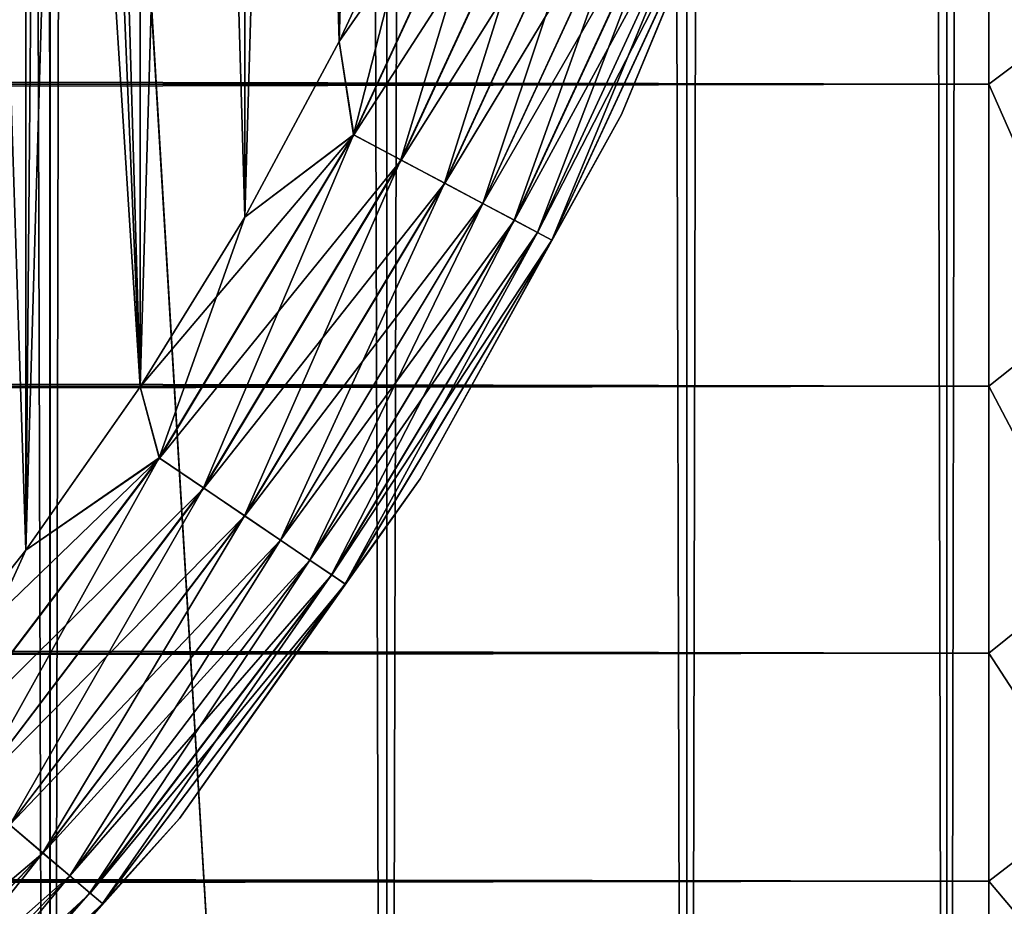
# Model space of a CAD drawing. Extents: x -265 to 265, y 0 to 427.
# Tile 183 of 256: x 259.6 to 263.05, y 11.59 to 14.69. Entities that reach past the tile are written whole.
import ezdxf

# ---------------------------------------------------------------- set-up
doc = ezdxf.new("R2010")
doc.units = 0
doc.header["$LTSCALE"] = 65.185185
for name, color, linetype in [('28', 7, 'CONTINUOUS'), ('32', 7, 'CONTINUOUS'), ('71', 7, 'CONTINUOUS'), ('72', 7, 'CONTINUOUS'), ('81', 7, 'CONTINUOUS'), ('82', 7, 'CONTINUOUS'), ('84', 7, 'CONTINUOUS'), ('88', 7, 'CONTINUOUS'), ('92', 7, 'CONTINUOUS')]:
    doc.layers.add(name, color=color, linetype=linetype)

msp = doc.modelspace()

# ---------------------------------------------------------------- linework, layer by layer
at = {"layer": '28', "color": 7, "linetype": 'CONTINUOUS'}
for points in [[(-263, 14.4652, 17.9244), (-263, 15.6311, 17.0564), (263, 14.4652, 17.9244), (-263, 14.4652, 17.9244)], [(263, 14.4652, 17.9244), (-263, 15.6311, 17.0564), (263, 15.6311, 17.0564), (263, 14.4652, 17.9244)], [(-263, 15.6311, 37.9436), (-263, 14.4652, 37.0756), (263, 15.6311, 37.9436), (-263, 15.6311, 37.9436)], [(263, 15.6311, 37.9436), (-263, 14.4652, 37.0756), (263, 14.4652, 37.0756), (263, 15.6311, 37.9436)], [(-263, 13.4078, 18.922), (-263, 14.4652, 17.9244), (263, 13.4078, 18.922), (-263, 13.4078, 18.922)], [(263, 13.4078, 18.922), (-263, 14.4652, 17.9244), (263, 14.4652, 17.9244), (263, 13.4078, 18.922)], [(-263, 14.4652, 37.0756), (-263, 13.4078, 36.078), (263, 14.4652, 37.0756), (-263, 14.4652, 37.0756)], [(263, 14.4652, 37.0756), (-263, 13.4078, 36.078), (263, 13.4078, 36.078), (263, 14.4652, 37.0756)], [(-263, 12.4735, 20.0355), (-263, 13.4078, 18.922), (263, 12.4735, 20.0355), (-263, 12.4735, 20.0355)], [(263, 12.4735, 20.0355), (-263, 13.4078, 18.922), (263, 13.4078, 18.922), (263, 12.4735, 20.0355)], [(-263, 13.4078, 36.078), (-263, 12.4735, 34.9645), (263, 13.4078, 36.078), (-263, 13.4078, 36.078)], [(263, 13.4078, 36.078), (-263, 12.4735, 34.9645), (263, 12.4735, 34.9645), (263, 13.4078, 36.078)], [(-263, 11.6747, 21.25), (-263, 12.4735, 20.0355), (263, 11.6747, 21.25), (-263, 11.6747, 21.25)], [(263, 11.6747, 21.25), (-263, 12.4735, 20.0355), (263, 12.4735, 20.0355), (263, 11.6747, 21.25)], [(-263, 12.4735, 34.9645), (-263, 11.6747, 33.75), (263, 12.4735, 34.9645), (-263, 12.4735, 34.9645)], [(263, 12.4735, 34.9645), (-263, 11.6747, 33.75), (263, 11.6747, 33.75), (263, 12.4735, 34.9645)], [(-263, 11.0223, 22.549), (-263, 11.6747, 21.25), (263, 11.0223, 22.549), (-263, 11.0223, 22.549)], [(263, 11.0223, 22.549), (-263, 11.6747, 21.25), (263, 11.6747, 21.25), (263, 11.0223, 22.549)], [(-263, 11.6747, 33.75), (-263, 11.0223, 32.451), (263, 11.6747, 33.75), (-263, 11.6747, 33.75)], [(263, 11.6747, 33.75), (-263, 11.0223, 32.451), (263, 11.0223, 32.451), (263, 11.6747, 33.75)]]:
    msp.add_3dface(points, dxfattribs=at)
at = {"layer": '32', "color": 7, "linetype": 'CONTINUOUS'}
for points in [[(263, 15.6311, 37.9436), (263, 14.4652, 37.0756), (263.3449, 14.7251, 37.2495), (263, 15.6311, 37.9436)], [(263, 14.4652, 17.9244), (263, 15.6311, 17.0564), (263.3449, 14.7251, 17.7505), (263, 14.4652, 17.9244)], [(263, 14.4652, 37.0756), (263.3449, 13.6824, 36.3176), (263.3449, 14.7251, 37.2495), (263, 14.4652, 37.0756)], [(263, 14.4652, 17.9244), (263.3449, 14.7251, 17.7505), (263.3449, 13.6824, 18.6824), (263, 14.4652, 17.9244)], [(263, 14.4652, 37.0756), (263, 13.4078, 36.078), (263.3449, 13.6824, 36.3176), (263, 14.4652, 37.0756)], [(263, 13.4078, 18.922), (263, 14.4652, 17.9244), (263.3449, 13.6824, 18.6824), (263, 13.4078, 18.922)], [(263, 13.4078, 36.078), (263.3449, 12.7505, 35.2749), (263.3449, 13.6824, 36.3176), (263, 13.4078, 36.078)], [(263, 13.4078, 18.922), (263.3449, 13.6824, 18.6824), (263.3449, 12.7505, 19.7251), (263, 13.4078, 18.922)], [(263, 13.4078, 36.078), (263, 12.4735, 34.9645), (263.3449, 12.7505, 35.2749), (263, 13.4078, 36.078)], [(263, 12.4735, 20.0355), (263, 13.4078, 18.922), (263.3449, 12.7505, 19.7251), (263, 12.4735, 20.0355)], [(263, 12.4735, 34.9645), (263.3449, 11.9413, 34.1345), (263.3449, 12.7505, 35.2749), (263, 12.4735, 34.9645)], [(263, 12.4735, 20.0355), (263.3449, 12.7505, 19.7251), (263.3449, 11.9413, 20.8655), (263, 12.4735, 20.0355)], [(263, 12.4735, 34.9645), (263, 11.6747, 33.75), (263.3449, 11.9413, 34.1345), (263, 12.4735, 34.9645)], [(263, 11.6747, 21.25), (263, 12.4735, 20.0355), (263.3449, 11.9413, 20.8655), (263, 11.6747, 21.25)], [(263, 11.6747, 33.75), (263.3449, 11.2649, 32.9105), (263.3449, 11.9413, 34.1345), (263, 11.6747, 33.75)], [(263, 11.6747, 21.25), (263.3449, 11.9413, 20.8655), (263.3449, 11.2649, 22.0895), (263, 11.6747, 21.25)], [(263, 11.6747, 33.75), (263, 11.0223, 32.451), (263.3449, 11.2649, 32.9105), (263, 11.6747, 33.75)], [(263, 11.0223, 22.549), (263, 11.6747, 21.25), (263.3449, 11.2649, 22.0895), (263, 11.0223, 22.549)]]:
    msp.add_3dface(points, dxfattribs=at)
at = {"layer": '71', "color": 7, "linetype": 'CONTINUOUS'}
for points in [[(258.4178, 1, 12.4153), (259.7108, 1, 11.4324), (258.4178, 419, 12.4153), (258.4178, 1, 12.4153)], [(258.4178, 419, 12.4153), (259.7108, 1, 11.4324), (259.7108, 419, 11.4324), (258.4178, 419, 12.4153)], [(259.7108, 1, 11.4324), (260.8899, 1, 10.3155), (259.7108, 419, 11.4324), (259.7108, 1, 11.4324)], [(259.7108, 419, 11.4324), (260.8899, 1, 10.3155), (260.8899, 419, 10.3155), (259.7108, 419, 11.4324)], [(260.8899, 1, 10.3155), (261.9414, 1, 9.0776), (260.8899, 419, 10.3155), (260.8899, 1, 10.3155)], [(260.8899, 419, 10.3155), (261.9414, 1, 9.0776), (261.9414, 419, 9.0776), (260.8899, 419, 10.3155)], [(261.9414, 1, 9.0776), (262.8529, 1, 7.7333), (261.9414, 419, 9.0776), (261.9414, 1, 9.0776)], [(261.9414, 419, 9.0776), (262.8529, 1, 7.7333), (262.8529, 419, 7.7333), (261.9414, 419, 9.0776)], [(262.8529, 1, 7.7333), (263.6136, 1, 6.2983), (262.8529, 419, 7.7333), (262.8529, 1, 7.7333)], [(262.8529, 419, 7.7333), (263.6136, 1, 6.2983), (263.6136, 419, 6.2983), (262.8529, 419, 7.7333)]]:
    msp.add_3dface(points, dxfattribs=at)
at = {"layer": '72', "color": 7, "linetype": 'CONTINUOUS'}
for points in [[(260.8899, 419, -10.3155), (260.8899, 1, -10.3155), (259.75, 20, -11.399), (260.8899, 419, -10.3155)], [(261.9414, 1, -9.0776), (260.8899, 1, -10.3155), (261.9414, 419, -9.0776), (261.9414, 1, -9.0776)], [(261.9414, 419, -9.0776), (260.8899, 1, -10.3155), (260.8899, 419, -10.3155), (261.9414, 419, -9.0776)], [(262.8529, 1, -7.7333), (261.9414, 1, -9.0776), (262.8529, 419, -7.7333), (262.8529, 1, -7.7333)], [(262.8529, 419, -7.7333), (261.9414, 1, -9.0776), (261.9414, 419, -9.0776), (262.8529, 419, -7.7333)], [(263.6136, 1, -6.2983), (262.8529, 1, -7.7333), (263.6136, 419, -6.2983), (263.6136, 1, -6.2983)], [(263.6136, 419, -6.2983), (262.8529, 1, -7.7333), (262.8529, 419, -7.7333), (263.6136, 419, -6.2983)], [(259.75, 20, -11.399), (259.7108, 1, -11.4324), (259.7088, 19.1048, -11.4341), (259.75, 20, -11.399)], [(259.7108, 1, -11.4324), (259.75, 20, -11.399), (260.8899, 1, -10.3155), (259.7108, 1, -11.4324)], [(259.7108, 1, -11.4324), (258.4178, 1, -12.4153), (259.7088, 19.1048, -11.4341), (259.7108, 1, -11.4324)], [(259.7088, 19.1048, -11.4341), (258.4178, 1, -12.4153), (259.5822, 18.199, -11.5404), (259.7088, 19.1048, -11.4341)]]:
    msp.add_3dface(points, dxfattribs=at)
at = {"layer": '81', "color": 7, "linetype": 'CONTINUOUS'}
for points in [[(259.6255, 27.1659, -25), (259.75, 20, -25), (260.0258, 13.4059, -25), (259.6255, 27.1659, -25)], [(260.0258, 26.5941, -25), (259.6255, 27.1659, -25), (260.0258, 13.4059, -25), (260.0258, 26.5941, -25)], [(260.3923, 26, -25), (260.0258, 26.5941, -25), (260.3923, 14, -25), (260.3923, 26, -25)], [(260.3923, 14, -25), (260.0258, 26.5941, -25), (260.0258, 13.4059, -25), (260.3923, 14, -25)], [(260.7236, 25.3856, -25), (260.3923, 26, -25), (260.7236, 14.6144, -25), (260.7236, 25.3856, -25)], [(260.7236, 14.6144, -25), (260.3923, 26, -25), (260.3923, 14, -25), (260.7236, 14.6144, -25)], [(261.0186, 15.247, -25), (260.7236, 25.3856, -25), (260.7236, 14.6144, -25), (261.0186, 15.247, -25)], [(259.75, 20, -25), (259.6789, 18.8248, -25), (260.0258, 13.4059, -25), (259.75, 20, -25)], [(259.6789, 18.8248, -25), (259.4667, 17.6667, -25), (259.6255, 12.8341, -25), (259.6789, 18.8248, -25)], [(260.0258, 13.4059, -25), (259.6789, 18.8248, -25), (259.6255, 12.8341, -25), (260.0258, 13.4059, -25)], [(259.6255, 12.8341, -25), (259.4667, 17.6667, -25), (259.1925, 12.2865, -25), (259.6255, 12.8341, -25)]]:
    msp.add_3dface(points, dxfattribs=at)
at = {"layer": '82', "color": 7, "linetype": 'CONTINUOUS'}
for points in [[(259.6255, 27.1659, -75), (259.1925, 12.2865, -75), (259.1925, 27.7135, -75), (259.6255, 27.1659, -75)], [(259.6255, 12.8341, -75), (259.1925, 12.2865, -75), (259.6255, 27.1659, -75), (259.6255, 12.8341, -75)], [(260.0258, 26.5941, -75), (259.6255, 12.8341, -75), (259.6255, 27.1659, -75), (260.0258, 26.5941, -75)], [(260.0258, 13.4059, -75), (259.6255, 12.8341, -75), (260.0258, 26.5941, -75), (260.0258, 13.4059, -75)], [(260.3923, 26, -75), (260.0258, 13.4059, -75), (260.0258, 26.5941, -75), (260.3923, 26, -75)], [(260.3923, 14, -75), (260.0258, 13.4059, -75), (260.3923, 26, -75), (260.3923, 14, -75)], [(260.7236, 25.3856, -75), (260.3923, 14, -75), (260.3923, 26, -75), (260.7236, 25.3856, -75)], [(260.7236, 14.6144, -75), (260.3923, 14, -75), (260.7236, 25.3856, -75), (260.7236, 14.6144, -75)], [(261.0186, 24.753, -75), (260.7236, 14.6144, -75), (260.7236, 25.3856, -75), (261.0186, 24.753, -75)], [(261.0186, 15.247, -75), (260.7236, 14.6144, -75), (261.0186, 24.753, -75), (261.0186, 15.247, -75)]]:
    msp.add_3dface(points, dxfattribs=at)
at = {"layer": '84', "color": 7, "linetype": 'CONTINUOUS'}
for points in [[(261.7126, 14.3595, -74), (262.2705, 15.7064, -74), (261.7126, 14.3595, -26), (261.7126, 14.3595, -74)], [(261.7126, 14.3595, -26), (262.2705, 15.7064, -74), (262.2705, 15.7064, -26), (261.7126, 14.3595, -26)], [(261.0074, 13.0836, -74), (261.7126, 14.3595, -74), (261.0074, 13.0836, -26), (261.0074, 13.0836, -74)], [(261.0074, 13.0836, -26), (261.7126, 14.3595, -74), (261.7126, 14.3595, -26), (261.0074, 13.0836, -26)], [(260.1638, 11.8946, -74), (261.0074, 13.0836, -74), (260.1638, 11.8946, -26), (260.1638, 11.8946, -74)], [(260.1638, 11.8946, -26), (261.0074, 13.0836, -74), (261.0074, 13.0836, -26), (260.1638, 11.8946, -26)], [(259.1924, 10.8076, -74), (260.1638, 11.8946, -74), (259.1924, 10.8076, -26), (259.1924, 10.8076, -74)], [(259.1924, 10.8076, -26), (260.1638, 11.8946, -74), (260.1638, 11.8946, -26), (259.1924, 10.8076, -26)]]:
    msp.add_3dface(points, dxfattribs=at)
at = {"layer": '88', "color": 7, "linetype": 'CONTINUOUS'}
for points in [[(262.2705, 15.7064, -74), (261.7126, 14.3595, -74), (262.0588, 15.1953, -74.1951), (262.2705, 15.7064, -74)], [(260.7735, 14.2883, -74.981), (261.0186, 15.247, -75), (261.3279, 15.4866, -74.981), (260.7735, 14.2883, -74.981)], [(260.7735, 14.2883, -74.981), (261.3279, 15.4866, -74.981), (260.9394, 14.2003, -74.9243), (260.7735, 14.2883, -74.981)], [(260.9394, 14.2003, -74.9243), (261.3279, 15.4866, -74.981), (261.5024, 15.417, -74.9243), (260.9394, 14.2003, -74.9243)], [(260.9394, 14.2003, -74.9243), (261.5024, 15.417, -74.9243), (261.0924, 14.1192, -74.8319), (260.9394, 14.2003, -74.9243)], [(261.0924, 14.1192, -74.8319), (261.5024, 15.417, -74.9243), (261.6632, 15.3529, -74.8319), (261.0924, 14.1192, -74.8319)], [(261.0924, 14.1192, -74.8319), (261.6632, 15.3529, -74.8319), (261.2265, 14.0481, -74.7075), (261.0924, 14.1192, -74.8319)], [(261.2265, 14.0481, -74.7075), (261.6632, 15.3529, -74.8319), (261.8042, 15.2968, -74.7075), (261.2265, 14.0481, -74.7075)], [(261.2265, 14.0481, -74.7075), (261.8042, 15.2968, -74.7075), (261.3366, 13.9897, -74.5559), (261.2265, 14.0481, -74.7075)], [(261.3366, 13.9897, -74.5559), (261.8042, 15.2968, -74.7075), (261.9199, 15.2507, -74.5559), (261.3366, 13.9897, -74.5559)], [(261.3366, 13.9897, -74.5559), (261.9199, 15.2507, -74.5559), (261.4183, 13.9464, -74.3829), (261.3366, 13.9897, -74.5559)], [(261.4183, 13.9464, -74.3829), (261.9199, 15.2507, -74.5559), (262.0059, 15.2164, -74.3829), (261.4183, 13.9464, -74.3829)], [(260.7236, 14.6144, -75), (261.0186, 15.247, -75), (260.7735, 14.2883, -74.981), (260.7236, 14.6144, -75)], [(261.4183, 13.9464, -74.3829), (262.0059, 15.2164, -74.3829), (261.4687, 13.9197, -74.1951), (261.4183, 13.9464, -74.3829)], [(261.4687, 13.9197, -74.1951), (262.0059, 15.2164, -74.3829), (262.0588, 15.1953, -74.1951), (261.4687, 13.9197, -74.1951)], [(261.7126, 14.3595, -74), (261.4687, 13.9197, -74.1951), (262.0588, 15.1953, -74.1951), (261.7126, 14.3595, -74)], [(260.3923, 14, -75), (260.7236, 14.6144, -75), (260.7735, 14.2883, -74.981), (260.3923, 14, -75)], [(261.7126, 14.3595, -74), (261.0074, 13.0836, -74), (261.4687, 13.9197, -74.1951), (261.7126, 14.3595, -74)], [(260.0928, 13.1569, -74.981), (260.3923, 14, -75), (260.7735, 14.2883, -74.981), (260.0928, 13.1569, -74.981)], [(260.0928, 13.1569, -74.981), (260.7735, 14.2883, -74.981), (260.2483, 13.0515, -74.9243), (260.0928, 13.1569, -74.981)], [(260.2483, 13.0515, -74.9243), (260.7735, 14.2883, -74.981), (260.9394, 14.2003, -74.9243), (260.2483, 13.0515, -74.9243)], [(260.2483, 13.0515, -74.9243), (260.9394, 14.2003, -74.9243), (260.3916, 12.9543, -74.8319), (260.2483, 13.0515, -74.9243)], [(260.3916, 12.9543, -74.8319), (260.9394, 14.2003, -74.9243), (261.0924, 14.1192, -74.8319), (260.3916, 12.9543, -74.8319)], [(260.3916, 12.9543, -74.8319), (261.0924, 14.1192, -74.8319), (260.5172, 12.8692, -74.7075), (260.3916, 12.9543, -74.8319)], [(260.5172, 12.8692, -74.7075), (261.0924, 14.1192, -74.8319), (261.2265, 14.0481, -74.7075), (260.5172, 12.8692, -74.7075)], [(260.5172, 12.8692, -74.7075), (261.2265, 14.0481, -74.7075), (260.6203, 12.7993, -74.5559), (260.5172, 12.8692, -74.7075)], [(260.6203, 12.7993, -74.5559), (261.2265, 14.0481, -74.7075), (261.3366, 13.9897, -74.5559), (260.6203, 12.7993, -74.5559)], [(260.0258, 13.4059, -75), (260.3923, 14, -75), (260.0928, 13.1569, -74.981), (260.0258, 13.4059, -75)], [(260.6203, 12.7993, -74.5559), (261.3366, 13.9897, -74.5559), (260.6969, 12.7473, -74.3829), (260.6203, 12.7993, -74.5559)], [(260.6969, 12.7473, -74.3829), (261.3366, 13.9897, -74.5559), (261.4183, 13.9464, -74.3829), (260.6969, 12.7473, -74.3829)], [(260.6969, 12.7473, -74.3829), (261.4183, 13.9464, -74.3829), (260.7441, 12.7154, -74.1951), (260.6969, 12.7473, -74.3829)], [(260.7441, 12.7154, -74.1951), (261.4183, 13.9464, -74.3829), (261.4687, 13.9197, -74.1951), (260.7441, 12.7154, -74.1951)], [(261.0074, 13.0836, -74), (260.7441, 12.7154, -74.1951), (261.4687, 13.9197, -74.1951), (261.0074, 13.0836, -74)], [(259.6255, 12.8341, -75), (260.0258, 13.4059, -75), (260.0928, 13.1569, -74.981), (259.6255, 12.8341, -75)], [(259.2938, 12.1058, -74.981), (259.6255, 12.8341, -75), (260.0928, 13.1569, -74.981), (259.2938, 12.1058, -74.981)], [(259.2938, 12.1058, -74.981), (260.0928, 13.1569, -74.981), (259.4369, 11.9842, -74.9243), (259.2938, 12.1058, -74.981)], [(259.4369, 11.9842, -74.9243), (260.0928, 13.1569, -74.981), (260.2483, 13.0515, -74.9243), (259.4369, 11.9842, -74.9243)], [(261.0074, 13.0836, -74), (260.1638, 11.8946, -74), (260.7441, 12.7154, -74.1951), (261.0074, 13.0836, -74)], [(259.4369, 11.9842, -74.9243), (260.2483, 13.0515, -74.9243), (259.5689, 11.8721, -74.8319), (259.4369, 11.9842, -74.9243)], [(259.5689, 11.8721, -74.8319), (260.2483, 13.0515, -74.9243), (260.3916, 12.9543, -74.8319), (259.5689, 11.8721, -74.8319)], [(259.5689, 11.8721, -74.8319), (260.3916, 12.9543, -74.8319), (259.6846, 11.7739, -74.7075), (259.5689, 11.8721, -74.8319)], [(259.6846, 11.7739, -74.7075), (260.3916, 12.9543, -74.8319), (260.5172, 12.8692, -74.7075), (259.6846, 11.7739, -74.7075)], [(259.6846, 11.7739, -74.7075), (260.5172, 12.8692, -74.7075), (259.7795, 11.6932, -74.5559), (259.6846, 11.7739, -74.7075)], [(259.7795, 11.6932, -74.5559), (260.5172, 12.8692, -74.7075), (260.6203, 12.7993, -74.5559), (259.7795, 11.6932, -74.5559)], [(259.1925, 12.2865, -75), (259.6255, 12.8341, -75), (259.2938, 12.1058, -74.981), (259.1925, 12.2865, -75)], [(259.7795, 11.6932, -74.5559), (260.6203, 12.7993, -74.5559), (259.85, 11.6333, -74.3829), (259.7795, 11.6932, -74.5559)], [(259.85, 11.6333, -74.3829), (260.6203, 12.7993, -74.5559), (260.6969, 12.7473, -74.3829), (259.85, 11.6333, -74.3829)], [(259.85, 11.6333, -74.3829), (260.6969, 12.7473, -74.3829), (259.8935, 11.5964, -74.1951), (259.85, 11.6333, -74.3829)], [(259.8935, 11.5964, -74.1951), (260.6969, 12.7473, -74.3829), (260.7441, 12.7154, -74.1951), (259.8935, 11.5964, -74.1951)], [(260.1638, 11.8946, -74), (259.8935, 11.5964, -74.1951), (260.7441, 12.7154, -74.1951), (260.1638, 11.8946, -74)], [(258.7384, 10.775, -74.7075), (259.5689, 11.8721, -74.8319), (259.6846, 11.7739, -74.7075), (258.7384, 10.775, -74.7075)], [(260.1638, 11.8946, -74), (259.1924, 10.8076, -74), (259.8935, 11.5964, -74.1951), (260.1638, 11.8946, -74)], [(258.7384, 10.775, -74.7075), (259.6846, 11.7739, -74.7075), (258.824, 10.6846, -74.5559), (258.7384, 10.775, -74.7075)], [(258.824, 10.6846, -74.5559), (259.6846, 11.7739, -74.7075), (259.7795, 11.6932, -74.5559), (258.824, 10.6846, -74.5559)], [(258.824, 10.6846, -74.5559), (259.7795, 11.6932, -74.5559), (258.8877, 10.6174, -74.3829), (258.824, 10.6846, -74.5559)], [(258.8877, 10.6174, -74.3829), (259.7795, 11.6932, -74.5559), (259.85, 11.6333, -74.3829), (258.8877, 10.6174, -74.3829)], [(258.8877, 10.6174, -74.3829), (259.85, 11.6333, -74.3829), (258.9269, 10.576, -74.1951), (258.8877, 10.6174, -74.3829)], [(258.9269, 10.576, -74.1951), (259.85, 11.6333, -74.3829), (259.8935, 11.5964, -74.1951), (258.9269, 10.576, -74.1951)], [(259.1924, 10.8076, -74), (258.9269, 10.576, -74.1951), (259.8935, 11.5964, -74.1951), (259.1924, 10.8076, -74)]]:
    msp.add_3dface(points, dxfattribs=at)
at = {"layer": '92', "color": 7, "linetype": 'CONTINUOUS'}
for points in [[(261.7126, 14.3595, -26), (262.2705, 15.7064, -26), (262.0591, 15.1952, -25.8061), (261.7126, 14.3595, -26)], [(261.0186, 15.247, -25), (260.7236, 14.6144, -25), (261.329, 15.4861, -25.0192), (261.0186, 15.247, -25)], [(261.329, 15.4861, -25.0192), (260.7236, 14.6144, -25), (260.7745, 14.2877, -25.0192), (261.329, 15.4861, -25.0192)], [(261.329, 15.4861, -25.0192), (260.7745, 14.2877, -25.0192), (261.5034, 15.4166, -25.0762), (261.329, 15.4861, -25.0192)], [(261.5034, 15.4166, -25.0762), (260.7745, 14.2877, -25.0192), (260.9404, 14.1998, -25.0762), (261.5034, 15.4166, -25.0762)], [(261.5034, 15.4166, -25.0762), (260.9404, 14.1998, -25.0762), (261.6641, 15.3526, -25.1687), (261.5034, 15.4166, -25.0762)], [(261.6641, 15.3526, -25.1687), (260.9404, 14.1998, -25.0762), (261.0933, 14.1187, -25.1687), (261.6641, 15.3526, -25.1687)], [(261.6641, 15.3526, -25.1687), (261.0933, 14.1187, -25.1687), (261.805, 15.2965, -25.2933), (261.6641, 15.3526, -25.1687)], [(261.805, 15.2965, -25.2933), (261.0933, 14.1187, -25.1687), (261.2272, 14.0477, -25.2933), (261.805, 15.2965, -25.2933)], [(261.805, 15.2965, -25.2933), (261.2272, 14.0477, -25.2933), (261.9205, 15.2504, -25.4451), (261.805, 15.2965, -25.2933)], [(261.9205, 15.2504, -25.4451), (261.2272, 14.0477, -25.2933), (261.3371, 13.9894, -25.4451), (261.9205, 15.2504, -25.4451)], [(261.9205, 15.2504, -25.4451), (261.3371, 13.9894, -25.4451), (262.0063, 15.2162, -25.6182), (261.9205, 15.2504, -25.4451)], [(262.0063, 15.2162, -25.6182), (261.3371, 13.9894, -25.4451), (261.4187, 13.9462, -25.6182), (262.0063, 15.2162, -25.6182)], [(262.0063, 15.2162, -25.6182), (261.4187, 13.9462, -25.6182), (262.0591, 15.1952, -25.8061), (262.0063, 15.2162, -25.6182)], [(262.0591, 15.1952, -25.8061), (261.4187, 13.9462, -25.6182), (261.4689, 13.9196, -25.8061), (262.0591, 15.1952, -25.8061)], [(261.7126, 14.3595, -26), (262.0591, 15.1952, -25.8061), (261.4689, 13.9196, -25.8061), (261.7126, 14.3595, -26)], [(260.7236, 14.6144, -25), (260.3923, 14, -25), (260.7745, 14.2877, -25.0192), (260.7236, 14.6144, -25)], [(261.0074, 13.0836, -26), (261.7126, 14.3595, -26), (261.4689, 13.9196, -25.8061), (261.0074, 13.0836, -26)], [(260.3923, 14, -25), (260.0258, 13.4059, -25), (260.7745, 14.2877, -25.0192), (260.3923, 14, -25)], [(260.7745, 14.2877, -25.0192), (260.0258, 13.4059, -25), (260.0937, 13.1563, -25.0192), (260.7745, 14.2877, -25.0192)], [(260.7745, 14.2877, -25.0192), (260.0937, 13.1563, -25.0192), (260.9404, 14.1998, -25.0762), (260.7745, 14.2877, -25.0192)], [(260.9404, 14.1998, -25.0762), (260.0937, 13.1563, -25.0192), (260.2492, 13.0509, -25.0762), (260.9404, 14.1998, -25.0762)], [(260.9404, 14.1998, -25.0762), (260.2492, 13.0509, -25.0762), (261.0933, 14.1187, -25.1687), (260.9404, 14.1998, -25.0762)], [(261.0933, 14.1187, -25.1687), (260.2492, 13.0509, -25.0762), (260.3924, 12.9538, -25.1687), (261.0933, 14.1187, -25.1687)], [(261.0933, 14.1187, -25.1687), (260.3924, 12.9538, -25.1687), (261.2272, 14.0477, -25.2933), (261.0933, 14.1187, -25.1687)], [(261.2272, 14.0477, -25.2933), (260.3924, 12.9538, -25.1687), (260.5179, 12.8687, -25.2933), (261.2272, 14.0477, -25.2933)], [(261.2272, 14.0477, -25.2933), (260.5179, 12.8687, -25.2933), (261.3371, 13.9894, -25.4451), (261.2272, 14.0477, -25.2933)], [(261.3371, 13.9894, -25.4451), (260.5179, 12.8687, -25.2933), (260.6208, 12.7989, -25.4451), (261.3371, 13.9894, -25.4451)], [(261.3371, 13.9894, -25.4451), (260.6208, 12.7989, -25.4451), (261.4187, 13.9462, -25.6182), (261.3371, 13.9894, -25.4451)], [(261.4187, 13.9462, -25.6182), (260.6208, 12.7989, -25.4451), (260.6973, 12.7471, -25.6182), (261.4187, 13.9462, -25.6182)], [(261.4187, 13.9462, -25.6182), (260.6973, 12.7471, -25.6182), (261.4689, 13.9196, -25.8061), (261.4187, 13.9462, -25.6182)], [(261.4689, 13.9196, -25.8061), (260.6973, 12.7471, -25.6182), (260.7442, 12.7152, -25.8061), (261.4689, 13.9196, -25.8061)], [(261.0074, 13.0836, -26), (261.4689, 13.9196, -25.8061), (260.7442, 12.7152, -25.8061), (261.0074, 13.0836, -26)], [(260.0258, 13.4059, -25), (259.6255, 12.8341, -25), (260.0937, 13.1563, -25.0192), (260.0258, 13.4059, -25)], [(259.6255, 12.8341, -25), (259.1925, 12.2865, -25), (260.0937, 13.1563, -25.0192), (259.6255, 12.8341, -25)], [(260.0937, 13.1563, -25.0192), (259.1925, 12.2865, -25), (259.2946, 12.1051, -25.0192), (260.0937, 13.1563, -25.0192)], [(260.0937, 13.1563, -25.0192), (259.2946, 12.1051, -25.0192), (260.2492, 13.0509, -25.0762), (260.0937, 13.1563, -25.0192)], [(260.1638, 11.8946, -26), (261.0074, 13.0836, -26), (260.7442, 12.7152, -25.8061), (260.1638, 11.8946, -26)], [(260.2492, 13.0509, -25.0762), (259.2946, 12.1051, -25.0192), (259.4377, 11.9835, -25.0762), (260.2492, 13.0509, -25.0762)], [(260.2492, 13.0509, -25.0762), (259.4377, 11.9835, -25.0762), (260.3924, 12.9538, -25.1687), (260.2492, 13.0509, -25.0762)], [(260.3924, 12.9538, -25.1687), (259.4377, 11.9835, -25.0762), (259.5696, 11.8715, -25.1687), (260.3924, 12.9538, -25.1687)], [(260.3924, 12.9538, -25.1687), (259.5696, 11.8715, -25.1687), (260.5179, 12.8687, -25.2933), (260.3924, 12.9538, -25.1687)], [(260.5179, 12.8687, -25.2933), (259.5696, 11.8715, -25.1687), (259.6852, 11.7733, -25.2933), (260.5179, 12.8687, -25.2933)], [(260.5179, 12.8687, -25.2933), (259.6852, 11.7733, -25.2933), (260.6208, 12.7989, -25.4451), (260.5179, 12.8687, -25.2933)], [(260.6208, 12.7989, -25.4451), (259.6852, 11.7733, -25.2933), (259.78, 11.6928, -25.4451), (260.6208, 12.7989, -25.4451)], [(260.6208, 12.7989, -25.4451), (259.78, 11.6928, -25.4451), (260.6973, 12.7471, -25.6182), (260.6208, 12.7989, -25.4451)], [(260.6973, 12.7471, -25.6182), (259.78, 11.6928, -25.4451), (259.8504, 11.633, -25.6182), (260.6973, 12.7471, -25.6182)], [(260.6973, 12.7471, -25.6182), (259.8504, 11.633, -25.6182), (260.7442, 12.7152, -25.8061), (260.6973, 12.7471, -25.6182)], [(260.7442, 12.7152, -25.8061), (259.8504, 11.633, -25.6182), (259.8936, 11.5963, -25.8061), (260.7442, 12.7152, -25.8061)], [(260.1638, 11.8946, -26), (260.7442, 12.7152, -25.8061), (259.8936, 11.5963, -25.8061), (260.1638, 11.8946, -26)], [(259.5696, 11.8715, -25.1687), (258.6347, 10.8845, -25.1687), (259.6852, 11.7733, -25.2933), (259.5696, 11.8715, -25.1687)], [(259.1924, 10.8076, -26), (260.1638, 11.8946, -26), (259.8936, 11.5963, -25.8061), (259.1924, 10.8076, -26)], [(259.6852, 11.7733, -25.2933), (258.6347, 10.8845, -25.1687), (258.739, 10.7744, -25.2933), (259.6852, 11.7733, -25.2933)], [(259.6852, 11.7733, -25.2933), (258.739, 10.7744, -25.2933), (259.78, 11.6928, -25.4451), (259.6852, 11.7733, -25.2933)], [(259.78, 11.6928, -25.4451), (258.739, 10.7744, -25.2933), (258.8245, 10.6841, -25.4451), (259.78, 11.6928, -25.4451)], [(259.78, 11.6928, -25.4451), (258.8245, 10.6841, -25.4451), (259.8504, 11.633, -25.6182), (259.78, 11.6928, -25.4451)], [(259.8504, 11.633, -25.6182), (258.8245, 10.6841, -25.4451), (258.888, 10.617, -25.6182), (259.8504, 11.633, -25.6182)], [(259.8504, 11.633, -25.6182), (258.888, 10.617, -25.6182), (259.8936, 11.5963, -25.8061), (259.8504, 11.633, -25.6182)], [(259.8936, 11.5963, -25.8061), (258.888, 10.617, -25.6182), (258.927, 10.5758, -25.8061), (259.8936, 11.5963, -25.8061)], [(259.1924, 10.8076, -26), (259.8936, 11.5963, -25.8061), (258.927, 10.5758, -25.8061), (259.1924, 10.8076, -26)]]:
    msp.add_3dface(points, dxfattribs=at)

doc.saveas('drawing.dxf')
